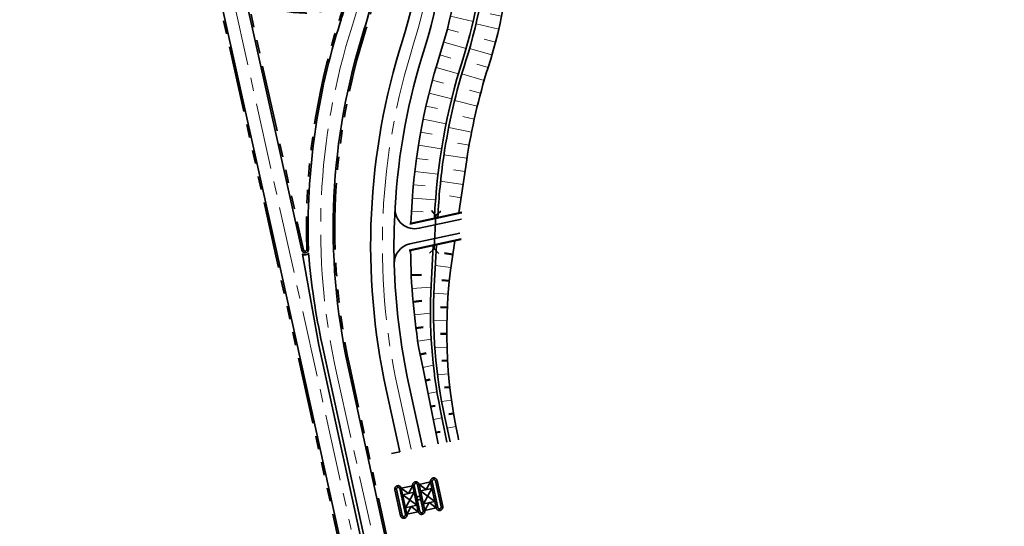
# Model space of a CAD drawing. Header units: metres. Extents: x 228628 to 230733, y 593242 to 595543.
# Tile 71 of 71: x 229821 to 229969, y 595173 to 595250. Entities that reach past the tile are written whole.
import ezdxf

# ---------------------------------------------------------------- set-up
doc = ezdxf.new("R2010")
doc.units = ezdxf.units.M
doc.linetypes.add('AM-AS', pattern=[16, 10, -2, 2, -2])
doc.linetypes.add('VH-RWSBAND', pattern=[24, 10, -2, 2, -2, 2, -2, 2, -2])
for name, color, linetype, lineweight in [('N-WE-AM-AS-G', 10, 'AM-AS', 18), ('N-WE-GW-BERM-G', 90, 'Continuous', 35), ('N-WE-GW-TALUDARCERING-S', 90, 'Continuous', 25), ('N-WE-GW-TALUDARCERING_KORT-G', 90, 'Continuous', 50), ('N-WE-GW-TALUDARCERING_LANG-G', 90, 'Continuous', 18), ('N-WE-VH-KANTOPSLUITING_TROTTOIRBAND_RWS-G', 210, 'VH-RWSBAND', 35), ('N-WE-VH-KANTVERHARDING-G', 210, 'Continuous', 35), ('N-WE-VH-VERHARDING_BETON-G', 40, 'Continuous', 35), ('N-WE-VW-MARKERING_PUNTSTUK-G', 7, 'Continuous', 35), ('N-WE-WH-DUIKER-G', 150, 'Continuous', 35), ('V-WE-GW-TALUDARCERING-S', 90, 'Continuous', 25), ('V-WE-GW-TALUDARCERING_KORT-G', 90, 'CONTINUOUS-V', 18), ('V-WE-GW-TALUDARCERING_LANG-G', 90, 'CONTINUOUS-V', 18)]:
    doc.layers.add(name, color=color, linetype=linetype, lineweight=lineweight)
doc.linetypes.add('CONTINUOUS-V', pattern='A,3.5,[24,NLCS.SHX,S=0.5,R=0,X=0,Y=0],3.5', length=7)

# ---------------------------------------------------------------- blocks, each defined once
blk = doc.blocks.new('*U55')
at = {"layer": 'V-WE-GW-TALUDARCERING_KORT-G'}
for p, q in [((229927.1392122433, 595272.3715894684), (229927.0769548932, 595274.1204816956)), ((229915.2148157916, 595271.2225421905), (229914.8322490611, 595272.9302139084)), ((229919.155248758, 595271.900523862), (229918.9450759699, 595273.6378572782)), ((229923.1428653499, 595272.2014350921), (229923.0562400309, 595273.9492897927)), ((229931.0834267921, 595272.0674773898), (229931.8222553, 595273.6538671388)), ((229911.3232972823, 595270.297365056), (229910.9168625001, 595271.9995139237)), ((229903.5420453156, 595268.4393774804), (229903.1356105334, 595270.1415263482)), ((229907.4326712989, 595269.3683712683), (229907.0262365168, 595271.070520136)), ((229899.6514193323, 595267.5103836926), (229899.2449845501, 595269.2125325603)), ((229933.3630918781, 595268.9803723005), (229935.0834988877, 595269.3008402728)), ((229896.1203299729, 595265.8364648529), (229894.7701555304, 595266.9498062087)), ((229934.0955901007, 595265.0480134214), (229935.8159971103, 595265.3684813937)), ((229895.1572956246, 595262.0508639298), (229893.4091737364, 595262.1319186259)), ((229894.8675024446, 595258.0618335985), (229893.1260206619, 595258.2342899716)), ((229894.3692839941, 595254.0934433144), (229892.6392180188, 595254.3568284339)), ((229893.6640065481, 595250.156575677), (229891.9501007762, 595250.5101672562)), ((229892.7536042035, 595246.2620268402), (229891.0605587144, 595246.7048552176)), ((229891.6405736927, 595242.4204768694), (229889.9729902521, 595242.9511985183)), ((229890.5142784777, 595238.5826754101), (229888.8243605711, 595239.0372933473)), ((229889.5630317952, 595234.697782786), (229887.85425064, 595235.0753631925)), ((229888.7887875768, 595230.7737788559), (229887.0646531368, 595231.0735461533)), ((229888.1760498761, 595226.821131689), (229886.4448197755, 595227.0767531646)), ((229887.5917722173, 595222.8640343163), (229885.8605421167, 595223.1196557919))]:
    blk.add_line(p, q, dxfattribs=at)
at = {"layer": 'V-WE-GW-TALUDARCERING_LANG-G'}
for p, q in [((229925.1407423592, 595272.2934745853), (229924.991856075, 595275.7903064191)), ((229929.138177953, 595272.435775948), (229929.0380408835, 595275.9343431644)), ((229913.268610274, 595270.7618619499), (229912.4557407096, 595274.1661596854)), ((229917.1765557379, 595271.6107987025), (229916.5830745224, 595275.0601145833)), ((229921.14594915, 595272.0909935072), (229920.899789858, 595275.5823264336)), ((229909.3779842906, 595269.8328681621), (229908.5651147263, 595273.2371658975)), ((229932.6151074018, 595270.8139573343), (229935.4329849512, 595272.8899067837)), ((229901.5967323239, 595267.9748805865), (229900.7838627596, 595271.3791783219)), ((229905.4873583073, 595268.9038743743), (229904.6744887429, 595272.3081721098)), ((229897.7181566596, 595267.0045007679), (229896.4159061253, 595270.2532149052)), ((229933.7293409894, 595267.0141928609), (229937.1701550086, 595267.6551288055)), ((229895.2780913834, 595264.0453779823), (229891.8407837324, 595264.704859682)), ((229895.0385152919, 595260.0544514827), (229891.547714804, 595260.308049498)), ((229894.6443743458, 595256.0743766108), (229891.1716359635, 595256.5103675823)), ((229894.0424200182, 595252.1203920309), (229890.5972671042, 595252.7375803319)), ((229893.2343030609, 595248.2033408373), (229889.8261833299, 595249.0000339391)), ((229892.2222395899, 595244.3339648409), (229888.8604991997, 595245.3079779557)), ((229891.055681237, 595240.5079576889), (229887.6973174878, 595241.4935503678)), ((229890.0166434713, 595236.6456188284), (229886.6170714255, 595237.478030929)), ((229889.1536764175, 595232.7401676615), (229885.7198790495, 595233.4176893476)), ((229888.4685526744, 595228.7996262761), (229885.0075832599, 595229.3208658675)), ((229887.8839110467, 595224.8425830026), (229884.4214508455, 595225.353825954))]:
    blk.add_line(p, q, dxfattribs=at)
blk = doc.blocks.new('*U57')
at = {"layer": 'V-WE-GW-TALUDARCERING_KORT-G'}
for p, q in [((229935.2496743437, 595280.0457786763), (229935.262151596, 595278.2958231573)), ((229939.2496433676, 595280.0471336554), (229939.2383517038, 595278.2971700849)), ((229923.2550425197, 595279.7158019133), (229923.3387951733, 595277.967807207)), ((229927.2516361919, 595279.880097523), (229927.3116399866, 595278.131126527)), ((229931.2500926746, 595279.9900965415), (229931.2863365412, 595278.2404719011)), ((229943.2492618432, 595279.9941612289), (229943.2142033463, 595278.244512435)), ((229947.247791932, 595279.886871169), (229947.1889730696, 595278.1378599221)), ((229951.2444959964, 595279.7252832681), (229951.1619276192, 595277.977232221)), ((229955.2386367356, 595279.5094273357), (229955.1323340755, 595277.7626589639)), ((229959.2294773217, 595279.2393431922), (229959.0994599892, 595277.4941797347)), ((229963.2162815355, 595278.915080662), (229963.0625735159, 595277.1718440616)), ((229888.5771289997, 595267.8996822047), (229890.1900178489, 595267.220646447)), ((229887.7219653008, 595264.0146903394), (229889.4709029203, 595263.9537214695)), ((229887.51385531, 595260.0206538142), (229889.2581281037, 595259.8791885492)), ((229887.0749480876, 595256.0453722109), (229888.8080689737, 595255.8029016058)), ((229886.4060412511, 595252.1022684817), (229888.1221663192, 595251.759610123)), ((229885.5093902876, 595248.2046383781), (229887.2027329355, 595247.7629476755)), ((229884.389470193, 595244.3651615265), (229886.0589602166, 595243.8404682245)), ((229883.2702155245, 595240.5252471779), (229884.9601618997, 595240.0707350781)), ((229882.3123048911, 595236.6419392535), (229884.0197587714, 595236.25840145)), ((229881.5174097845, 595232.7220138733), (229883.2393917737, 595232.4101196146)), ((229880.886917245, 595228.7723110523), (229882.6204225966, 595228.5326045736)), ((229880.4219274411, 595224.7997227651), (229882.1639313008, 595224.6326223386)), ((229880.1232517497, 595220.8111809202), (229881.8707144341, 595220.7169781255))]:
    blk.add_line(p, q, dxfattribs=at)
at = {"layer": 'V-WE-GW-TALUDARCERING_LANG-G'}
for p, q in [((229937.2496565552, 595280.0532473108), (229937.2508421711, 595276.5532475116)), ((229925.2530604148, 595279.8047351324), (229925.3968201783, 595276.3076887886)), ((229929.2506776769, 595279.9418856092), (229929.3469275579, 595276.4432092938)), ((229933.249788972, 595280.0247280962), (229933.2985112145, 595276.525067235)), ((229941.2495425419, 595280.027437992), (229941.2031913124, 595276.5277449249)), ((229945.2487090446, 595279.9473049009), (229945.1548295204, 595276.4485641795)), ((229949.246418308, 595279.8128628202), (229949.105027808, 595276.3157198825)), ((229953.2419328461, 595279.6241365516), (229953.0530574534, 595276.1292365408)), ((229957.2345155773, 595279.3811609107), (229956.9981901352, 595275.8891485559)), ((229961.2234299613, 595279.0839807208), (229960.9396980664, 595275.5955002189)), ((229965.2079401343, 595278.7326508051), (229964.8768541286, 595275.2483457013)), ((229889.5160129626, 595269.6624895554), (229892.4430548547, 595267.7435247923)), ((229887.972468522, 595265.9961647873), (229891.3906381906, 595265.2437579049)), ((229887.6465661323, 595262.0161754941), (229891.1418556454, 595261.8346507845)), ((229887.3232623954, 595258.0298265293), (229890.8021226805, 595257.6457287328)), ((229886.7691217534, 595254.0689640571), (229890.2198224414, 595253.4835883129)), ((229885.9860127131, 595250.1469437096), (229889.3969183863, 595249.3622638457)), ((229884.97657584, 595246.2769901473), (229888.3361852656, 595245.2956520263)), ((229883.8097903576, 595242.4510492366), (229887.169959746, 595241.4716301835)), ((229882.7709811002, 595238.5885955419), (229886.1691226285, 595237.7503627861)), ((229881.8943870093, 595234.6861276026), (229885.3245711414, 595233.9905438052)), ((229881.1815376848, 595230.7504549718), (229884.6377789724, 595230.1987338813)), ((229880.6336770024, 595226.7884451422), (229884.1099445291, 595226.3815494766)), ((229880.2517609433, 595222.8070115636), (229883.7419888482, 595222.5456513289))]:
    blk.add_line(p, q, dxfattribs=at)
blk = doc.blocks.new('*U58')
at = {"layer": 'N-WE-GW-TALUDARCERING_KORT-G'}
for p, q in [((229880.0878707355, 595211.2073037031), (229881.6184740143, 595211.2785099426)), ((229880.3571508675, 595207.2166694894), (229881.6709122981, 595207.3329288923)), ((229880.792858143, 595203.2407630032), (229881.8983328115, 595203.3853337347)), ((229881.4042504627, 595199.2884977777), (229882.3121733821, 595199.4903407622)), ((229882.2342423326, 595195.3757916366), (229882.9469885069, 595195.5181799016)), ((229883.0178550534, 595191.4532986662), (229883.6615577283, 595191.5818938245)), ((229883.8014677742, 595187.5308056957), (229884.4437759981, 595187.6591222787))]:
    blk.add_line(p, q, dxfattribs=at)
at = {"layer": 'N-WE-GW-TALUDARCERING_LANG-G'}
for p, q in [((229880.2016712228, 595209.2105803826), (229883.0511689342, 595209.4028588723)), ((229880.5542418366, 595205.2264409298), (229882.9687963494, 595205.4910444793)), ((229881.072895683, 595201.260502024), (229883.0899270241, 595201.5672588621)), ((229881.8382800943, 595197.3361611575), (229883.4114806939, 595197.6859039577)), ((229882.626048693, 595193.4145451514), (229883.9564678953, 595193.680328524)), ((229883.4096614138, 595189.4920521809), (229884.6942778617, 595189.7486853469))]:
    blk.add_line(p, q, dxfattribs=at)
blk = doc.blocks.new('*U59')
at = {"layer": 'N-WE-GW-TALUDARCERING_KORT-G'}
for p, q in [((229886.3302901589, 595214.3204809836), (229885.0694858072, 595214.5066426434)), ((229885.8181596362, 595210.3538111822), (229884.7059688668, 595210.4682547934)), ((229885.5149998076, 595206.3657913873), (229884.4791309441, 595206.4168025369)), ((229885.424864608, 595202.3672812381), (229884.468267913, 595202.3633321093)), ((229885.5480103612, 595198.3696515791), (229884.6760756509, 595198.3194935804)), ((229885.8840868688, 595194.3842707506), (229885.1012242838, 595194.2971768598)), ((229886.4321384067, 595190.4224722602), (229885.7417297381, 595190.3081280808))]:
    blk.add_line(p, q, dxfattribs=at)
at = {"layer": 'N-WE-GW-TALUDARCERING_LANG-G'}
for p, q in [((229886.0493779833, 595212.3403410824), (229883.7016287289, 595212.6453814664)), ((229885.6399913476, 595208.36182247), (229883.4936037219, 595208.5249857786)), ((229885.4432738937, 595204.3671372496), (229883.4493428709, 595204.4120848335)), ((229885.4597850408, 595200.3676453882), (229883.6300260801, 595200.3112802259)), ((229885.6894778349, 595196.3747205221), (229884.0337045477, 595196.2350935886)), ((229886.1316990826, 595192.399717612), (229884.6577140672, 595192.1958153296)), ((229886.7851912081, 595188.4539406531), (229885.4807617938, 595188.2019975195))]:
    blk.add_line(p, q, dxfattribs=at)

msp = doc.modelspace()

# ---------------------------------------------------------------- linework, layer by layer
at = {"layer": 'N-WE-AM-AS-G'}
for points in [[(229825.8393259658, 595344.379134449, 0.1156802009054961), (229853.6664358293, 595308.1771552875, -0.3082384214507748), (229871.2373080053, 595248.7935604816, 0.1330731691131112), (229868.8466397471, 595196.5451648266), (229873.9482534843, 595173.6094497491)], [(229861.1697235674, 595314.441557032, -0.2998457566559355), (229880.4450317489, 595245.9873174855, 0.1313219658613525), (229878.0185007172, 595194.406100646), (229880.0577233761, 595185.0293178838)]]:
    msp.add_lwpolyline(points, format="xyb", dxfattribs=at)
at = {"layer": 'N-WE-AM-AS-G', "flags": 128}
msp.add_lwpolyline([(229823.1517641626, 595343.1627827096, -0.006200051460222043), (229827.76470475, 595332.6244185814, 0.04611788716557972), (229832.1156019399, 595324.5137254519, -0.1147092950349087), (229840.0102407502, 595303.2905981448, 0.04611788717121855), (229842.0176868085, 595294.3081814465, -0.02329813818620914), (229853.3528039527, 595252.6153217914), (229871.0686290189, 595172.9689320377)], format="xyb", dxfattribs=at)
at = {"layer": 'N-WE-GW-BERM-G'}
for points in [[(229880.0433322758, 595219.0151262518, -0.06837581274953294), (229884.4948309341, 595244.6982765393, 0.07103318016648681), (229887.7185891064, 595263.9009474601, -0.3266976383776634), (229895.6412615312, 595274.1931980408, -0.01221053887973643), (229898.3557478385, 595274.9118479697), (229912.9273969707, 595278.3912293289, -0.04506815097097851), (229921.3841559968, 595279.6201960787, -0.04049000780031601), (229968.9863465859, 595278.349020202)], [(229883.576819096, 595219.7846893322, -0.06594475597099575), (229887.8299596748, 595243.6367134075, 0.07103318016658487), (229891.2175385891, 595263.8152006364, -0.3266976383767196), (229896.6193606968, 595270.8326442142, -0.012210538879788), (229899.1686174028, 595271.5075502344), (229913.7402665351, 595274.9869315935, -0.04506815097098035), (229921.5738959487, 595276.1253428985, -0.04049000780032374), (229968.6103559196, 595274.8692743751)], [(229937.5918695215, 595265.3911877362), (229936.767848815, 595269.8148778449, 0.3692115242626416), (229929.1838612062, 595275.938480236, 0.006531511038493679), (229921.6010016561, 595275.6260781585, 0.04506815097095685), (229913.8563907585, 595274.5006033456), (229897.4645796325, 595270.5866083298, 0.339128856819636), (229891.7095053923, 595263.5059898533, -0.07000901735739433), (229888.3064066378, 595243.4850615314, 0.04041296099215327), (229884.9685033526, 595229.0588110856, 0.03968986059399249)], [(229934.1510555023, 595264.7502517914), (229933.3270347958, 595269.1739419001, 0.3692115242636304), (229929.2822414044, 595272.4398631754, 0.006531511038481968), (229921.790741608, 595272.1312249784, 0.045068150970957), (229914.6692603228, 595271.0963056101), (229898.2774491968, 595267.1823105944, 0.3391288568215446), (229895.2080762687, 595263.4059807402, -0.07000901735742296), (229891.6415353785, 595242.4234983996, 0.04041296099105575), (229888.4309635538, 595228.5475681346), (229887.2553913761, 595220.5858507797)], [(229884.0823476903, 595219.8947891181, -0.02510236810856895), (229884.9685033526, 595229.0588110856)], [(229884.1351804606, 595185.8603559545), (229881.881, 595197.144), (229881.3581285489, 595199.4959617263, -0.04046835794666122), (229879.987344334, 595214.9091653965)], [(229885.4197969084, 595186.1169891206), (229884.4308497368, 595191.0673149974, -0.06199582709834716), (229883.0641100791, 595209.668225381), (229883.3661235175, 595215.6450344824)], [(229883.864141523, 595215.7534985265), (229883.5412416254, 595209.5779190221, 0.06636556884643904), (229885.1312236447, 595189.8194241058), (229885.9215587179, 595186.1622869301)], [(229886.630850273, 595216.356063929), (229886.2286497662, 595213.6321080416, 0.0900997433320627), (229887.1165185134, 595186.8345506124), (229887.202, 595186.439)]]:
    msp.add_lwpolyline(points, format="xyb", dxfattribs=at)
at = {"layer": 'N-WE-VH-KANTOPSLUITING_TROTTOIRBAND_RWS-G', "flags": 128}
for points in [[(229859.6651111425, 594753.8371210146, 0.1912200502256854), (229869.8086844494, 594757.7829481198, -0.08134016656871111), (229875.3407197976, 594761.4593062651, 0.2271550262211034), (229883.5494997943, 594771.2081077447), (229890.4014912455, 594797.6977074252), (229895.8203964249, 594827.0422166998), (229906.4752288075, 594887.8162285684, 0.09731580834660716), (229903.938990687, 595011.7257635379), (229868.9159177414, 595172.5022327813), (229859.7427382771, 595214.1006003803), (229851.2784981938, 595252.1539319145, 0.05157920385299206), (229821.2158086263, 595342.2865971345)], [(229881.5532782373, 595270.4208002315, 0.2106361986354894), (229875.7200608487, 595260.0490320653, -0.05326466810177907), (229873.2667000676, 595248.1630438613, 0.1318726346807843), (229870.8447254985, 595197.475224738), (229875.9508679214, 595174.0350328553), (229910.9740089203, 595013.258251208, -0.09731580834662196), (229913.5670638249, 594886.5728959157), (229902.906603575, 594825.7667833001), (229900.5530912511, 594813.0220199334), (229900.4391880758, 594812.172403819)], [(229855.3367910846, 595253.4827644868, -0.7241603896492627), (229855.7449608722, 595253.7257950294, 0.2987224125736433), (229869.4940378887, 595251.845635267, -0.6424198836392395), (229869.8426087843, 595251.5535883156, -0.01041623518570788), (229869.2138039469, 595249.4424490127, 0.0855540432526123), (229864.3853146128, 595215.0852047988, -0.9102484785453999), (229863.8913992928, 595215.0231576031), (229855.4271097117, 595253.0767116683, 0.0002179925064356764), (229855.3387107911, 595253.4733175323, 0.0002179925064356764)]]:
    msp.add_lwpolyline(points, format="xyb", dxfattribs=at)
at = {"layer": 'N-WE-VH-KANTOPSLUITING_TROTTOIRBAND_RWS-G'}
for points in [[(229879.4422759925, 595175.2525458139), (229878.5922423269, 595179.1611827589, 0.9999999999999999), (229877.6150830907, 595178.9486743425), (229878.4651167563, 595175.0400373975, 0.9999999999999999)], [(229882.1294638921, 595175.8369439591), (229881.2794302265, 595179.7455809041, 0.9999999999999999), (229880.3022709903, 595179.5330724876), (229881.1523046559, 595175.6244355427, 0.9999999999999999)], [(229884.8166517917, 595176.4213421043), (229883.9666181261, 595180.3299790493, 0.9999999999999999), (229882.9894588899, 595180.1174706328), (229883.8394925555, 595176.2088336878, 0.9999999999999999)]]:
    msp.add_lwpolyline(points, format="xyb", close=True, dxfattribs=at)
for points in [[(229878.5922423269, 595179.1611827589), (229880.3022709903, 595179.5330724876)], [(229880.3022709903, 595179.5330724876), (229879.6597650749, 595178.369968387), (229878.5922423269, 595179.1611827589)], [(229881.2794302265, 595179.7455809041), (229882.9894588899, 595180.1174706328)], [(229882.9894588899, 595180.1174706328), (229882.3469529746, 595178.9543665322), (229881.2794302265, 595179.7455809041)], [(229878.8047507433, 595178.1840235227), (229880.5147794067, 595178.5559132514)], [(229880.9397962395, 595176.601594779), (229878.8047507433, 595178.1840235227)], [(229880.5147794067, 595178.5559132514), (229879.2297675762, 595176.2297050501)], [(229881.4919386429, 595178.7684216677), (229883.2019673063, 595179.1403113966)], [(229883.6269841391, 595177.1859929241), (229881.4919386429, 595178.7684216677)], [(229883.2019673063, 595179.1403113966), (229881.9169554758, 595176.8141031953)], [(229879.2297675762, 595176.2297050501), (229880.9397962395, 595176.601594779)], [(229881.1523046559, 595175.6244355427), (229880.0847819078, 595176.4156499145), (229879.4422759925, 595175.2525458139)], [(229881.9169554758, 595176.8141031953), (229883.6269841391, 595177.1859929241)], [(229883.8394925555, 595176.2088336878), (229882.7719698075, 595177.0000480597), (229882.1294638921, 595175.8369439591)], [(229879.4422759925, 595175.2525458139), (229881.1523046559, 595175.6244355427)], [(229882.1294638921, 595175.8369439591), (229883.8394925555, 595176.2088336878)]]:
    msp.add_lwpolyline(points, dxfattribs=at)
at = {"layer": 'N-WE-VH-KANTOPSLUITING_TROTTOIRBAND_RWS-G', "flags": 128}
for points in [[(229881.8851740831, 595175.783816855), (229881.0351404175, 595179.6924537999, 1), (229880.5465607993, 595179.5861995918), (229881.396594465, 595175.6775626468, 1)], [(229884.5723619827, 595176.3682150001), (229883.7223283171, 595180.2768519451, 1), (229883.233748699, 595180.1705977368), (229884.0837823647, 595176.261960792, 1)], [(229879.1979861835, 595175.1994187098), (229878.3479525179, 595179.1080556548, 1), (229877.8593728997, 595179.0018014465), (229878.7094065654, 595175.0931645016, 1)]]:
    msp.add_lwpolyline(points, format="xyb", close=True, dxfattribs=at)
at = {"layer": 'N-WE-VH-KANTOPSLUITING_TROTTOIRBAND_RWS-G'}
msp.add_circle((229881.2158674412, 595177.6850082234), 0.2500000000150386, dxfattribs=at)
at = {"layer": 'N-WE-VH-KANTVERHARDING-G'}
for points in [[(229875.4436219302, 594761.2314660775, 0.2271550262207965), (229883.7915337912, 594771.1455014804), (229890.6457333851, 594797.6436377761), (229896.0664452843, 594826.9979308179), (229906.7214730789, 594887.7730572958, 0.09731580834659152), (229904.1832621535, 595011.7789749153), (229869.1601211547, 595172.5557565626), (229859.9868237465, 595214.1546590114), (229851.5225341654, 595252.2082130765, 0.05157920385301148), (229821.4435681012, 595342.3896777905)], [(229855.0928036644, 595253.428265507, -0.724160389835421), (229855.9091432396, 595253.9143265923, 0.2987224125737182), (229869.3864993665, 595252.0713241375, -0.6424198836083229), (229870.0836411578, 595251.4872302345, -0.01041623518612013), (229869.4518632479, 595249.3661091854, 0.0855540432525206), (229864.6351939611, 595215.0929708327, -0.9102484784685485), (229863.6473633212, 595214.9688764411), (229855.18307374, 595253.0224305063, 0.0002231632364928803), (229855.0926223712, 595253.4282250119, 0.0228075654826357), (229843.9546820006, 595294.4100690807)], [(229969.2549113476, 595280.8345529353, 0.04049000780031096), (229921.2486274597, 595282.1165197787, 0.04506815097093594), (229912.3467758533, 595280.8228705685), (229897.7751267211, 595277.3434892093, 0.06482094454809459), (229883.2973910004, 595271.830307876, 0.2501197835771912), (229875.471238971, 595260.0732740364, -0.0532646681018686), (229873.0286149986, 595248.2393032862, 0.131872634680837), (229870.6004540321, 595197.4220133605), (229875.706596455, 595173.9818214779), (229910.7297374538, 595013.2050398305, -0.0973158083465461), (229913.3208195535, 594886.6160671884), (229902.6605547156, 594825.811069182), (229900.3061277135, 594813.0613526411), (229894.4188882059, 594769.1477958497, 0.2281854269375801), (229898.4558774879, 594756.7762693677)], [(229884.8633169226, 595272.6427782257, -0.1040330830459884), (229882.1125961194, 595245.4565359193, 0.06258205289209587), (229877.6505221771, 595221.3675146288, 0.02157257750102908), (229877.5232701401, 595212.8943908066, 0.04653855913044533), (229879.7285293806, 595194.7779903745), (229881.7671779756, 595185.4038472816), (229882.2119274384, 595185.4974787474)], [(229881.5299286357, 595270.714707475, -0.0977549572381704), (229878.7774673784, 595246.5180990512, 0.1313219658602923), (229876.3084720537, 595194.0342109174), (229878.3476947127, 595184.657428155), (229877.0996195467, 595184.3934122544)], [(229887.6594085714, 595219.6504004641), (229881.2838592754, 595218.2618605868, -0.4965062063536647), (229877.6505221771, 595221.3675146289)], [(229887.3868021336, 595217.5441455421), (229879.8836752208, 595215.9100289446, 0.3606362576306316), (229877.5232701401, 595212.8943908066)]]:
    msp.add_lwpolyline(points, format="xyb", dxfattribs=at)
at = {"layer": 'N-WE-VH-VERHARDING_BETON-G', "flags": 128}
for points in [[(229887.6908794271, 595220.6806963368), (229879.8741183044, 595218.9782729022)], [(229887.7121597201, 595220.5829868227), (229879.8953985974, 595218.8805633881)], [(229887.57832477, 595216.6647599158), (229879.7615636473, 595214.9623364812)], [(229887.5996050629, 595216.5670504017), (229879.7828439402, 595214.8646269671)]]:
    msp.add_lwpolyline(points, dxfattribs=at)
at = {"layer": 'N-WE-VW-MARKERING_PUNTSTUK-G'}
msp.add_lwpolyline([(229891.5141538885, 594781.3473565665), (229891.7609785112, 594783.1884481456, -0.01233518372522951), (229892.5369061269, 594788.0603687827), (229899.6095488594, 594826.360214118), (229910.2673905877, 594887.1513909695, 0.09731580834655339), (229907.7007712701, 595012.5452187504), (229866.6914667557, 595200.802005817, -0.03346999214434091), (229864.6592770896, 595214.4727985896, -0.3124038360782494), (229863.7538142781, 595214.3743275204), (229866.2029238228, 595200.6955830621), (229907.2122283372, 595012.4387959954, -0.0973158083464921), (229909.7749020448, 594887.2377335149), (229899.1174511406, 594826.4487858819), (229891.9950488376, 594787.8794820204, -0.01626829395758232), (229890.6061967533, 594781.5238650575, -0.3183407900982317)], format="xyb", close=True, dxfattribs=at)
at = {"layer": 'N-WE-WH-DUIKER-G'}
for points in [[(229884.5268208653, 595220.8568692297), (229883.7878268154, 595220.1831572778), (229883.1141148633, 595220.9221513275)], [(229883.7878268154, 595220.1831572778), (229883.5570197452, 595215.188487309)], [(229884.2307316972, 595214.4494932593), (229883.5570197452, 595215.188487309), (229882.8180256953, 595214.5147753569)]]:
    msp.add_lwpolyline(points, dxfattribs=at)

# ---------------------------------------------------------------- block references
at = {"layer": 'N-WE-GW-TALUDARCERING-S'}
for name in ['*U59', '*U58']:
    msp.add_blockref(name, (0, 0), dxfattribs=at)
at = {"layer": 'V-WE-GW-TALUDARCERING-S'}
for name in ['*U57', '*U55']:
    msp.add_blockref(name, (0, 0), dxfattribs=at)

doc.saveas('drawing.dxf')
